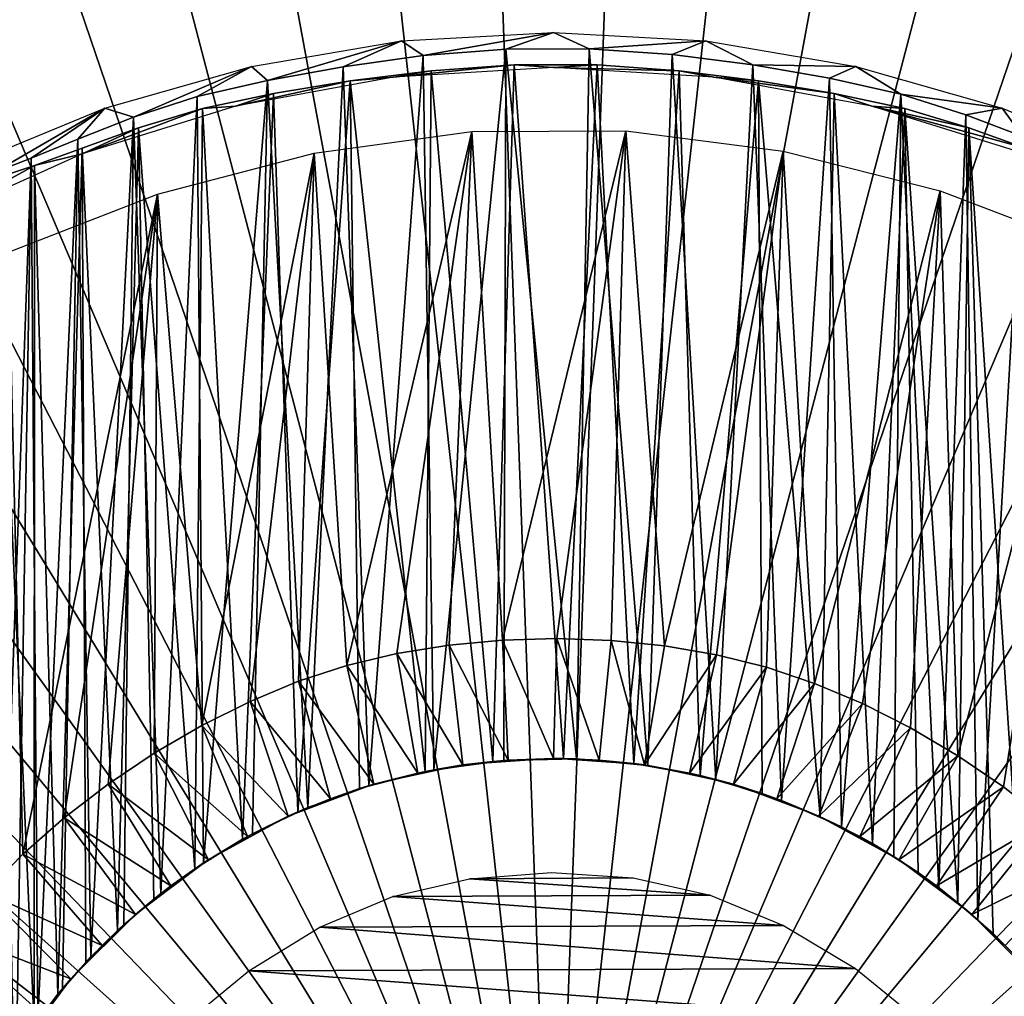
# Model space of a CAD drawing. Header units: millimetres. Extents: x -30.2 to 31.1, y -30.2 to 31.4.
# Tile 27 of 70: x -1.8 to 1.5, y 1.3 to 4.5. Entities that reach past the tile are written whole.
import ezdxf

# ---------------------------------------------------------------- set-up
doc = ezdxf.new("R2010")
doc.units = ezdxf.units.MM
doc.header["$LTSCALE"] = 81.481481
for name, color, linetype in [('1', 7, 'CONTINUOUS'), ('17', 7, 'CONTINUOUS'), ('2', 7, 'CONTINUOUS'), ('3', 7, 'CONTINUOUS'), ('5', 7, 'CONTINUOUS'), ('7', 7, 'CONTINUOUS'), ('8', 7, 'CONTINUOUS'), ('9', 7, 'CONTINUOUS')]:
    doc.layers.add(name, color=color, linetype=linetype)

msp = doc.modelspace()

# ---------------------------------------------------------------- linework, layer by layer
at = {"layer": '1', "color": 251, "linetype": 'Continuous', "true_color": 0x4c4c4c}
for points in [[(-0.5, 4.4591, 3.4131), (0, 4.4871, 3.4131), (-0.4289, 4.4108, -0.5465), (-0.5, 4.4591, 3.4131)], [(-0.4289, 4.4108, -0.5465), (0, 4.4871, 3.4131), (-0.1576, 4.4324, -0.5062), (-0.4289, 4.4108, -0.5465)], [(-0.1576, 4.4324, -0.5062), (0, 4.4871, 3.4131), (0.1167, 4.4335, -0.5034), (-0.1576, 4.4324, -0.5062)], [(0, 4.4871, 3.4131), (0.5, 4.4591, 3.4131), (0.1167, 4.4335, -0.5034), (0, 4.4871, 3.4131)], [(-0.9938, 4.3756, 3.4131), (-0.5, 4.4591, 3.4131), (-0.9412, 4.3291, -0.7353), (-0.9938, 4.3756, 3.4131)], [(-0.9412, 4.3291, -0.7353), (-0.5, 4.4591, 3.4131), (-0.6918, 4.3744, -0.6234), (-0.9412, 4.3291, -0.7353)], [(-0.6918, 4.3744, -0.6234), (-0.5, 4.4591, 3.4131), (-0.4289, 4.4108, -0.5465), (-0.6918, 4.3744, -0.6234)], [(0.1167, 4.4335, -0.5034), (0.5, 4.4591, 3.4131), (0.3893, 4.4143, -0.5383), (0.1167, 4.4335, -0.5034)], [(0.3893, 4.4143, -0.5383), (0.5, 4.4591, 3.4131), (0.6546, 4.3802, -0.6102), (0.3893, 4.4143, -0.5383)], [(0.5, 4.4591, 3.4131), (0.9938, 4.3756, 3.4131), (0.6546, 4.3802, -0.6102), (0.5, 4.4591, 3.4131)], [(-1.4752, 4.2376, 3.4131), (-0.9938, 4.3756, 3.4131), (-1.3815, 4.2081, -1.0538), (-1.4752, 4.2376, 3.4131)], [(-1.3815, 4.2081, -1.0538), (-0.9938, 4.3756, 3.4131), (-1.1724, 4.2761, -0.8797), (-1.3815, 4.2081, -1.0538)], [(-1.1724, 4.2761, -0.8797), (-0.9938, 4.3756, 3.4131), (-0.9412, 4.3291, -0.7353), (-1.1724, 4.2761, -0.8797)], [(0, 4.3717, -5.4026), (-0.5269, 4.3398, -5.4026), (-0.1301, 4.3808, -4.4958), (0, 4.3717, -5.4026)], [(-0.1301, 4.3808, -4.4958), (-0.5269, 4.3398, -5.4026), (-0.403, 4.3613, -4.459), (-0.1301, 4.3808, -4.4958)], [(0.1434, 4.3808, -4.4949), (0, 4.3717, -5.4026), (-0.1301, 4.3808, -4.4958), (0.1434, 4.3808, -4.4949)], [(0.4127, 4.3613, -4.457), (0, 4.3717, -5.4026), (0.1434, 4.3808, -4.4949), (0.4127, 4.3613, -4.457)], [(0.5269, 4.3398, -5.4026), (0, 4.3717, -5.4026), (0.4127, 4.3613, -4.457), (0.5269, 4.3398, -5.4026)], [(0.6546, 4.3802, -0.6102), (0.9938, 4.3756, 3.4131), (0.9073, 4.3366, -0.7176), (0.6546, 4.3802, -0.6102)], [(0.9073, 4.3366, -0.7176), (0.9938, 4.3756, 3.4131), (1.1421, 4.2844, -0.8581), (0.9073, 4.3366, -0.7176)], [(0.9938, 4.3756, 3.4131), (1.4752, 4.2376, 3.4131), (1.1421, 4.2844, -0.8581), (0.9938, 4.3756, 3.4131)], [(-0.5269, 4.3398, -5.4026), (-1.0462, 4.2446, -5.4026), (-0.6689, 4.3278, -4.3848), (-0.5269, 4.3398, -5.4026)], [(-0.403, 4.3613, -4.459), (-0.5269, 4.3398, -5.4026), (-0.6689, 4.3278, -4.3848), (-0.403, 4.3613, -4.459)], [(0.6736, 4.3278, -4.3832), (0.5269, 4.3398, -5.4026), (0.4127, 4.3613, -4.457), (0.6736, 4.3278, -4.3832)], [(1.0462, 4.2446, -5.4026), (0.5269, 4.3398, -5.4026), (0.9222, 4.2859, -4.2747), (1.0462, 4.2446, -5.4026)], [(0.9222, 4.2859, -4.2747), (0.5269, 4.3398, -5.4026), (0.6736, 4.3278, -4.3832), (0.9222, 4.2859, -4.2747)], [(-0.6689, 4.3278, -4.3848), (-1.0462, 4.2446, -5.4026), (-0.9212, 4.286, -4.2752), (-0.6689, 4.3278, -4.3848)], [(-0.9212, 4.286, -4.2752), (-1.0462, 4.2446, -5.4026), (-1.1545, 4.2368, -4.1332), (-0.9212, 4.286, -4.2752)], [(1.1544, 4.2366, -4.1332), (1.0462, 4.2446, -5.4026), (0.9222, 4.2859, -4.2747), (1.1544, 4.2366, -4.1332)], [(1.1421, 4.2844, -0.8581), (1.4752, 4.2376, 3.4131), (1.3548, 4.2166, -1.0287), (1.1421, 4.2844, -0.8581)], [(-1.0462, 4.2446, -5.4026), (-1.5502, 4.0876, -5.4026), (-1.1545, 4.2368, -4.1332), (-1.0462, 4.2446, -5.4026)], [(1.5502, 4.0876, -5.4026), (1.0462, 4.2446, -5.4026), (1.5511, 4.1063, -3.7625), (1.5502, 4.0876, -5.4026)], [(1.5511, 4.1063, -3.7625), (1.0462, 4.2446, -5.4026), (1.3653, 4.173, -3.9615), (1.5511, 4.1063, -3.7625)], [(1.3653, 4.173, -3.9615), (1.0462, 4.2446, -5.4026), (1.1544, 4.2366, -4.1332), (1.3653, 4.173, -3.9615)], [(-1.9382, 4.0469, 3.4131), (-1.4752, 4.2376, 3.4131), (-1.8404, 4.0265, -1.7171), (-1.9382, 4.0469, 3.4131)], [(-1.8404, 4.0265, -1.7171), (-1.4752, 4.2376, 3.4131), (-1.7184, 4.0741, -1.4767), (-1.8404, 4.0265, -1.7171)], [(-1.7184, 4.0741, -1.4767), (-1.4752, 4.2376, 3.4131), (-1.5645, 4.1366, -1.2541), (-1.7184, 4.0741, -1.4767)], [(-1.5645, 4.1366, -1.2541), (-1.4752, 4.2376, 3.4131), (-1.3815, 4.2081, -1.0538), (-1.5645, 4.1366, -1.2541)], [(-1.1545, 4.2368, -4.1332), (-1.5502, 4.0876, -5.4026), (-1.3649, 4.1733, -3.9618), (-1.1545, 4.2368, -4.1332)], [(1.3548, 4.2166, -1.0287), (1.4752, 4.2376, 3.4131), (1.5423, 4.1447, -1.2267), (1.3548, 4.2166, -1.0287)], [(1.4752, 4.2376, 3.4131), (1.9382, 4.0469, 3.4131), (1.5423, 4.1447, -1.2267), (1.4752, 4.2376, 3.4131)], [(-1.3649, 4.1733, -3.9618), (-1.5502, 4.0876, -5.4026), (-1.55, 4.1067, -3.764), (-1.3649, 4.1733, -3.9618)], [(-1.5502, 4.0876, -5.4026), (-2.0316, 3.8709, -5.4026), (-1.707, 4.0495, -3.5423), (-1.5502, 4.0876, -5.4026)], [(-1.55, 4.1067, -3.764), (-1.5502, 4.0876, -5.4026), (-1.707, 4.0495, -3.5423), (-1.55, 4.1067, -3.764)], [(-1.707, 4.0495, -3.5423), (-2.0316, 3.8709, -5.4026), (-1.833, 4.0075, -3.3001), (-1.707, 4.0495, -3.5423)]]:
    msp.add_3dface(points, dxfattribs=at)
at = {"layer": '17', "color": 251, "linetype": 'Continuous', "true_color": 0x4c4c4c}
for points in [[(-0.0073, 1.725, 4.4), (0.2619, 1.707, 4.4), (-0.2762, 1.7046, 4.4), (-0.0073, 1.725, 4.4)], [(-0.2762, 1.7046, 4.4), (0.5146, 1.6503, 4.4), (-0.5282, 1.646, 4.4), (-0.2762, 1.7046, 4.4)], [(0.2619, 1.707, 4.4), (0.5146, 1.6503, 4.4), (-0.2762, 1.7046, 4.4), (0.2619, 1.707, 4.4)], [(-0.5282, 1.646, 4.4), (0.7562, 1.5503, 4.4), (-0.7682, 1.5447, 4.4), (-0.5282, 1.646, 4.4)], [(0.5146, 1.6503, 4.4), (0.7562, 1.5503, 4.4), (-0.5282, 1.646, 4.4), (0.5146, 1.6503, 4.4)], [(-0.7682, 1.5447, 4.4), (0.9924, 1.4088, 4.4), (-1.0022, 1.4021, 4.4), (-0.7682, 1.5447, 4.4)], [(0.7562, 1.5503, 4.4), (0.9924, 1.4088, 4.4), (-0.7682, 1.5447, 4.4), (0.7562, 1.5503, 4.4)], [(-1.0022, 1.4021, 4.4), (1.2068, 1.2347, 4.4), (-1.2142, 1.2274, 4.4), (-1.0022, 1.4021, 4.4)], [(0.9924, 1.4088, 4.4), (1.2068, 1.2347, 4.4), (-1.0022, 1.4021, 4.4), (0.9924, 1.4088, 4.4)]]:
    msp.add_3dface(points, dxfattribs=at)
at = {"layer": '2', "color": 251, "linetype": 'Continuous', "true_color": 0x4c4c4c}
for points in [[(-0.7871, 4.0898, -5.6), (-0.2688, 4.1613, -5.6), (-0.6805, 2.4054, -5.6), (-0.7871, 4.0898, -5.6)], [(-0.6805, 2.4054, -5.6), (-0.2688, 4.1613, -5.6), (-0.5156, 2.4449, -5.6), (-0.6805, 2.4054, -5.6)], [(-0.5156, 2.4449, -5.6), (-0.2688, 4.1613, -5.6), (-0.3439, 2.4729, -5.6), (-0.5156, 2.4449, -5.6)], [(-0.3439, 2.4729, -5.6), (-0.2688, 4.1613, -5.6), (-0.1678, 2.4894, -5.6), (-0.3439, 2.4729, -5.6)], [(-0.2688, 4.1613, -5.6), (0.2369, 4.1634, -5.6), (-0.1678, 2.4894, -5.6), (-0.2688, 4.1613, -5.6)], [(-0.1678, 2.4894, -5.6), (0.2369, 4.1634, -5.6), (0.0105, 2.4943, -5.6), (-0.1678, 2.4894, -5.6)], [(0.0105, 2.4943, -5.6), (0.2369, 4.1634, -5.6), (0.1888, 2.4877, -5.6), (0.0105, 2.4943, -5.6)], [(0.1888, 2.4877, -5.6), (0.2369, 4.1634, -5.6), (0.3647, 2.4698, -5.6), (0.1888, 2.4877, -5.6)], [(0.2369, 4.1634, -5.6), (0.7552, 4.0965, -5.6), (0.3647, 2.4698, -5.6), (0.2369, 4.1634, -5.6)], [(-1.3026, 3.9551, -5.6), (-0.7871, 4.0898, -5.6), (-1.1569, 2.2086, -5.6), (-1.3026, 3.9551, -5.6)], [(-1.1569, 2.2086, -5.6), (-0.7871, 4.0898, -5.6), (-0.998, 2.2877, -5.6), (-1.1569, 2.2086, -5.6)], [(-0.998, 2.2877, -5.6), (-0.7871, 4.0898, -5.6), (-0.8388, 2.3536, -5.6), (-0.998, 2.2877, -5.6)], [(-0.8388, 2.3536, -5.6), (-0.7871, 4.0898, -5.6), (-0.6805, 2.4054, -5.6), (-0.8388, 2.3536, -5.6)], [(0.3647, 2.4698, -5.6), (0.7552, 4.0965, -5.6), (0.536, 2.4404, -5.6), (0.3647, 2.4698, -5.6)], [(0.536, 2.4404, -5.6), (0.7552, 4.0965, -5.6), (0.7004, 2.3996, -5.6), (0.536, 2.4404, -5.6)], [(0.7004, 2.3996, -5.6), (0.7552, 4.0965, -5.6), (0.858, 2.3469, -5.6), (0.7004, 2.3996, -5.6)], [(0.7552, 4.0965, -5.6), (1.2712, 3.9663, -5.6), (0.858, 2.3469, -5.6), (0.7552, 4.0965, -5.6)], [(-1.7919, 3.7641, -5.6), (-1.3026, 3.9551, -5.6), (-1.7451, 1.7853, -5.6), (-1.7919, 3.7641, -5.6)], [(-1.7451, 1.7853, -5.6), (-1.3026, 3.9551, -5.6), (-1.6096, 1.9047, -5.6), (-1.7451, 1.7853, -5.6)], [(-1.6096, 1.9047, -5.6), (-1.3026, 3.9551, -5.6), (-1.4649, 2.0159, -5.6), (-1.6096, 1.9047, -5.6)], [(-1.4649, 2.0159, -5.6), (-1.3026, 3.9551, -5.6), (-1.3133, 2.1176, -5.6), (-1.4649, 2.0159, -5.6)], [(-1.3133, 2.1176, -5.6), (-1.3026, 3.9551, -5.6), (-1.1569, 2.2086, -5.6), (-1.3133, 2.1176, -5.6)], [(0.858, 2.3469, -5.6), (1.2712, 3.9663, -5.6), (1.0161, 2.2801, -5.6), (0.858, 2.3469, -5.6)], [(1.0161, 2.2801, -5.6), (1.2712, 3.9663, -5.6), (1.1737, 2.2002, -5.6), (1.0161, 2.2801, -5.6)], [(1.1737, 2.2002, -5.6), (1.2712, 3.9663, -5.6), (1.3286, 2.1085, -5.6), (1.1737, 2.2002, -5.6)], [(1.2712, 3.9663, -5.6), (1.762, 3.7789, -5.6), (1.3286, 2.1085, -5.6), (1.2712, 3.9663, -5.6)], [(-1.8692, 1.6589, -5.6), (-1.7919, 3.7641, -5.6), (-1.7451, 1.7853, -5.6), (-1.8692, 1.6589, -5.6)], [(1.3286, 2.1085, -5.6), (1.762, 3.7789, -5.6), (1.4787, 2.0062, -5.6), (1.3286, 2.1085, -5.6)], [(1.4787, 2.0062, -5.6), (1.762, 3.7789, -5.6), (1.6218, 1.8945, -5.6), (1.4787, 2.0062, -5.6)]]:
    msp.add_3dface(points, dxfattribs=at)
at = {"layer": '3', "color": 251, "linetype": 'Continuous', "true_color": 0x4c4c4c}
for points in [[(-0.1678, 2.4894, -5.6), (0.0105, 2.4943, -5.6), (0, 2.1, -5.2), (-0.1678, 2.4894, -5.6)], [(0, 2.1, -5.2), (0.0105, 2.4943, -5.6), (0.1498, 2.0946, -5.2), (0, 2.1, -5.2)], [(0.0105, 2.4943, -5.6), (0.1888, 2.4877, -5.6), (0.1498, 2.0946, -5.2), (0.0105, 2.4943, -5.6)], [(-0.5156, 2.4449, -5.6), (-0.3439, 2.4729, -5.6), (-0.2989, 2.0786, -5.2), (-0.5156, 2.4449, -5.6)], [(-0.3439, 2.4729, -5.6), (-0.1678, 2.4894, -5.6), (-0.1498, 2.0946, -5.2), (-0.3439, 2.4729, -5.6)], [(-0.2989, 2.0786, -5.2), (-0.3439, 2.4729, -5.6), (-0.1498, 2.0946, -5.2), (-0.2989, 2.0786, -5.2)], [(-0.1498, 2.0946, -5.2), (-0.1678, 2.4894, -5.6), (0, 2.1, -5.2), (-0.1498, 2.0946, -5.2)], [(0.1498, 2.0946, -5.2), (0.1888, 2.4877, -5.6), (0.2989, 2.0786, -5.2), (0.1498, 2.0946, -5.2)], [(0.1888, 2.4877, -5.6), (0.3647, 2.4698, -5.6), (0.2989, 2.0786, -5.2), (0.1888, 2.4877, -5.6)], [(0.3647, 2.4698, -5.6), (0.536, 2.4404, -5.6), (0.2989, 2.0786, -5.2), (0.3647, 2.4698, -5.6)], [(-0.6805, 2.4054, -5.6), (-0.5156, 2.4449, -5.6), (-0.4464, 2.052, -5.2), (-0.6805, 2.4054, -5.6)], [(-0.4464, 2.052, -5.2), (-0.5156, 2.4449, -5.6), (-0.2989, 2.0786, -5.2), (-0.4464, 2.052, -5.2)], [(0.2989, 2.0786, -5.2), (0.536, 2.4404, -5.6), (0.4464, 2.052, -5.2), (0.2989, 2.0786, -5.2)], [(0.536, 2.4404, -5.6), (0.7004, 2.3996, -5.6), (0.4464, 2.052, -5.2), (0.536, 2.4404, -5.6)], [(-0.8388, 2.3536, -5.6), (-0.6805, 2.4054, -5.6), (-0.5916, 2.0149, -5.2), (-0.8388, 2.3536, -5.6)], [(-0.5916, 2.0149, -5.2), (-0.6805, 2.4054, -5.6), (-0.4464, 2.052, -5.2), (-0.5916, 2.0149, -5.2)], [(0.4464, 2.052, -5.2), (0.7004, 2.3996, -5.6), (0.5916, 2.0149, -5.2), (0.4464, 2.052, -5.2)], [(0.7004, 2.3996, -5.6), (0.858, 2.3469, -5.6), (0.5916, 2.0149, -5.2), (0.7004, 2.3996, -5.6)], [(-0.998, 2.2877, -5.6), (-0.8388, 2.3536, -5.6), (-0.7339, 1.9676, -5.2), (-0.998, 2.2877, -5.6)], [(-0.7339, 1.9676, -5.2), (-0.8388, 2.3536, -5.6), (-0.5916, 2.0149, -5.2), (-0.7339, 1.9676, -5.2)], [(0.5916, 2.0149, -5.2), (0.858, 2.3469, -5.6), (0.7339, 1.9676, -5.2), (0.5916, 2.0149, -5.2)], [(0.858, 2.3469, -5.6), (1.0161, 2.2801, -5.6), (0.7339, 1.9676, -5.2), (0.858, 2.3469, -5.6)], [(-1.1569, 2.2086, -5.6), (-0.998, 2.2877, -5.6), (-0.8724, 1.9102, -5.2), (-1.1569, 2.2086, -5.6)], [(-0.8724, 1.9102, -5.2), (-0.998, 2.2877, -5.6), (-0.7339, 1.9676, -5.2), (-0.8724, 1.9102, -5.2)], [(0.7339, 1.9676, -5.2), (1.0161, 2.2801, -5.6), (0.8724, 1.9102, -5.2), (0.7339, 1.9676, -5.2)], [(1.0161, 2.2801, -5.6), (1.1737, 2.2002, -5.6), (0.8724, 1.9102, -5.2), (1.0161, 2.2801, -5.6)], [(-1.3133, 2.1176, -5.6), (-1.1569, 2.2086, -5.6), (-1.0064, 1.8431, -5.2), (-1.3133, 2.1176, -5.6)], [(-1.0064, 1.8431, -5.2), (-1.1569, 2.2086, -5.6), (-0.8724, 1.9102, -5.2), (-1.0064, 1.8431, -5.2)], [(0.8724, 1.9102, -5.2), (1.1737, 2.2002, -5.6), (1.0064, 1.8431, -5.2), (0.8724, 1.9102, -5.2)], [(1.1737, 2.2002, -5.6), (1.3286, 2.1085, -5.6), (1.0064, 1.8431, -5.2), (1.1737, 2.2002, -5.6)], [(-1.4649, 2.0159, -5.6), (-1.3133, 2.1176, -5.6), (-1.1353, 1.7666, -5.2), (-1.4649, 2.0159, -5.6)], [(-1.1353, 1.7666, -5.2), (-1.3133, 2.1176, -5.6), (-1.0064, 1.8431, -5.2), (-1.1353, 1.7666, -5.2)], [(1.0064, 1.8431, -5.2), (1.3286, 2.1085, -5.6), (1.1353, 1.7666, -5.2), (1.0064, 1.8431, -5.2)], [(1.3286, 2.1085, -5.6), (1.4787, 2.0062, -5.6), (1.1353, 1.7666, -5.2), (1.3286, 2.1085, -5.6)], [(-1.6096, 1.9047, -5.6), (-1.4649, 2.0159, -5.6), (-1.2585, 1.6811, -5.2), (-1.6096, 1.9047, -5.6)], [(-1.2585, 1.6811, -5.2), (-1.4649, 2.0159, -5.6), (-1.1353, 1.7666, -5.2), (-1.2585, 1.6811, -5.2)], [(1.1353, 1.7666, -5.2), (1.4787, 2.0062, -5.6), (1.2585, 1.6811, -5.2), (1.1353, 1.7666, -5.2)], [(1.4787, 2.0062, -5.6), (1.6218, 1.8945, -5.6), (1.2585, 1.6811, -5.2), (1.4787, 2.0062, -5.6)], [(-1.7451, 1.7853, -5.6), (-1.6096, 1.9047, -5.6), (-1.3752, 1.5871, -5.2), (-1.7451, 1.7853, -5.6)], [(-1.3752, 1.5871, -5.2), (-1.6096, 1.9047, -5.6), (-1.2585, 1.6811, -5.2), (-1.3752, 1.5871, -5.2)], [(1.2585, 1.6811, -5.2), (1.6218, 1.8945, -5.6), (1.3752, 1.5871, -5.2), (1.2585, 1.6811, -5.2)], [(1.6218, 1.8945, -5.6), (1.7558, 1.7748, -5.6), (1.3752, 1.5871, -5.2), (1.6218, 1.8945, -5.6)], [(-1.8692, 1.6589, -5.6), (-1.7451, 1.7853, -5.6), (-1.4849, 1.4849, -5.2), (-1.8692, 1.6589, -5.6)], [(-1.4849, 1.4849, -5.2), (-1.7451, 1.7853, -5.6), (-1.3752, 1.5871, -5.2), (-1.4849, 1.4849, -5.2)], [(1.3752, 1.5871, -5.2), (1.7558, 1.7748, -5.6), (1.4849, 1.4849, -5.2), (1.3752, 1.5871, -5.2)], [(-1.9797, 1.5267, -5.6), (-1.8692, 1.6589, -5.6), (-1.5871, 1.3752, -5.2), (-1.9797, 1.5267, -5.6)], [(-1.5871, 1.3752, -5.2), (-1.8692, 1.6589, -5.6), (-1.4849, 1.4849, -5.2), (-1.5871, 1.3752, -5.2)], [(-2.0767, 1.3886, -5.6), (-1.9797, 1.5267, -5.6), (-1.6811, 1.2585, -5.2), (-2.0767, 1.3886, -5.6)], [(-1.6811, 1.2585, -5.2), (-1.9797, 1.5267, -5.6), (-1.5871, 1.3752, -5.2), (-1.6811, 1.2585, -5.2)], [(-1.7666, 1.1353, -5.2), (-2.0767, 1.3886, -5.6), (-1.6811, 1.2585, -5.2), (-1.7666, 1.1353, -5.2)]]:
    msp.add_3dface(points, dxfattribs=at)
at = {"layer": '5', "color": 251, "linetype": 'Continuous', "true_color": 0x4c4c4c}
for points in [[(-0.2989, 2.0786, 3.2), (-0.5916, 2.0149, 3.2), (-0.3939, 2.0627, -0.5402), (-0.2989, 2.0786, 3.2)], [(-0.4464, 2.052, -5.2), (-0.2989, 2.0786, -5.2), (-0.4228, 2.057, -4.4553), (-0.4464, 2.052, -5.2)], [(-0.4228, 2.057, -4.4553), (-0.2989, 2.0786, -5.2), (-0.2001, 2.0904, -4.4869), (-0.4228, 2.057, -4.4553)], [(-0.1642, 2.0936, -0.5118), (-0.2989, 2.0786, 3.2), (-0.3939, 2.0627, -0.5402), (-0.1642, 2.0936, -0.5118)], [(0, 2.1, 3.2), (-0.2989, 2.0786, 3.2), (-0.1642, 2.0936, -0.5118), (0, 2.1, 3.2)], [(-0.2989, 2.0786, -5.2), (-0.1498, 2.0946, -5.2), (-0.2001, 2.0904, -4.4869), (-0.2989, 2.0786, -5.2)], [(-0.1498, 2.0946, -5.2), (0, 2.1, -5.2), (-0.2001, 2.0904, -4.4869), (-0.1498, 2.0946, -5.2)], [(-0.2001, 2.0904, -4.4869), (0, 2.1, -5.2), (0.0329, 2.0997, -4.4941), (-0.2001, 2.0904, -4.4869)], [(0.0748, 2.0987, -0.506), (0, 2.1, 3.2), (-0.1642, 2.0936, -0.5118), (0.0748, 2.0987, -0.506)], [(0, 2.1, -5.2), (0.1498, 2.0946, -5.2), (0.0329, 2.0997, -4.4941), (0, 2.1, -5.2)], [(0.2989, 2.0786, 3.2), (0, 2.1, 3.2), (0.0748, 2.0987, -0.506), (0.2989, 2.0786, 3.2)], [(0.0329, 2.0997, -4.4941), (0.1498, 2.0946, -5.2), (0.264, 2.0833, -4.4789), (0.0329, 2.0997, -4.4941)], [(0.3092, 2.0771, -0.5247), (0.2989, 2.0786, 3.2), (0.0748, 2.0987, -0.506), (0.3092, 2.0771, -0.5247)], [(0.1498, 2.0946, -5.2), (0.2989, 2.0786, -5.2), (0.264, 2.0833, -4.4789), (0.1498, 2.0946, -5.2)], [(0.2989, 2.0786, -5.2), (0.4464, 2.052, -5.2), (0.264, 2.0833, -4.4789), (0.2989, 2.0786, -5.2)], [(0.264, 2.0833, -4.4789), (0.4464, 2.052, -5.2), (0.4813, 2.0441, -4.4423), (0.264, 2.0833, -4.4789)], [(0.5916, 2.0149, 3.2), (0.2989, 2.0786, 3.2), (0.5331, 2.0312, -0.5727), (0.5916, 2.0149, 3.2)], [(0.5331, 2.0312, -0.5727), (0.2989, 2.0786, 3.2), (0.3092, 2.0771, -0.5247), (0.5331, 2.0312, -0.5727)], [(-0.638, 2.0008, -4.3939), (-0.4464, 2.052, -5.2), (-0.4228, 2.057, -4.4553), (-0.638, 2.0008, -4.3939)], [(-0.5916, 2.0149, -5.2), (-0.4464, 2.052, -5.2), (-0.638, 2.0008, -4.3939), (-0.5916, 2.0149, -5.2)], [(-0.3939, 2.0627, -0.5402), (-0.5916, 2.0149, 3.2), (-0.6074, 2.0102, -0.5932), (-0.3939, 2.0627, -0.5402)], [(0.4464, 2.052, -5.2), (0.5916, 2.0149, -5.2), (0.4813, 2.0441, -4.4423), (0.4464, 2.052, -5.2)], [(0.4813, 2.0441, -4.4423), (0.5916, 2.0149, -5.2), (0.6859, 1.9848, -4.3789), (0.4813, 2.0441, -4.4423)], [(-0.5916, 2.0149, 3.2), (-0.8724, 1.9102, 3.2), (-0.6074, 2.0102, -0.5932), (-0.5916, 2.0149, 3.2)], [(-0.6074, 2.0102, -0.5932), (-0.8724, 1.9102, 3.2), (-0.8079, 1.9384, -0.6719), (-0.6074, 2.0102, -0.5932)], [(-0.7339, 1.9676, -5.2), (-0.5916, 2.0149, -5.2), (-0.638, 2.0008, -4.3939), (-0.7339, 1.9676, -5.2)], [(0.7489, 1.9619, -0.6491), (0.5916, 2.0149, 3.2), (0.5331, 2.0312, -0.5727), (0.7489, 1.9619, -0.6491)], [(0.5916, 2.0149, -5.2), (0.7339, 1.9676, -5.2), (0.6859, 1.9848, -4.3789), (0.5916, 2.0149, -5.2)], [(0.8724, 1.9102, 3.2), (0.5916, 2.0149, 3.2), (0.7489, 1.9619, -0.6491), (0.8724, 1.9102, 3.2)], [(-0.8409, 1.9243, -4.3105), (-0.7339, 1.9676, -5.2), (-0.638, 2.0008, -4.3939), (-0.8409, 1.9243, -4.3105)], [(0.7339, 1.9676, -5.2), (0.8724, 1.9102, -5.2), (0.6859, 1.9848, -4.3789), (0.7339, 1.9676, -5.2)], [(0.6859, 1.9848, -4.3789), (0.8724, 1.9102, -5.2), (0.8764, 1.9084, -4.2953), (0.6859, 1.9848, -4.3789)], [(-0.8724, 1.9102, -5.2), (-0.7339, 1.9676, -5.2), (-0.8409, 1.9243, -4.3105), (-0.8724, 1.9102, -5.2)], [(0.9465, 1.8746, -0.7413), (0.8724, 1.9102, 3.2), (0.7489, 1.9619, -0.6491), (0.9465, 1.8746, -0.7413)], [(-0.8724, 1.9102, 3.2), (-1.1353, 1.7666, 3.2), (-0.9904, 1.8518, -0.7648), (-0.8724, 1.9102, 3.2)], [(-1.0229, 1.834, -4.2173), (-0.8724, 1.9102, -5.2), (-0.8409, 1.9243, -4.3105), (-1.0229, 1.834, -4.2173)], [(-1.0064, 1.8431, -5.2), (-0.8724, 1.9102, -5.2), (-1.0229, 1.834, -4.2173), (-1.0064, 1.8431, -5.2)], [(-0.8079, 1.9384, -0.6719), (-0.8724, 1.9102, 3.2), (-0.9904, 1.8518, -0.7648), (-0.8079, 1.9384, -0.6719)], [(0.8724, 1.9102, -5.2), (1.0064, 1.8431, -5.2), (0.8764, 1.9084, -4.2953), (0.8724, 1.9102, -5.2)], [(1.1353, 1.7666, 3.2), (0.8724, 1.9102, 3.2), (1.1183, 1.7775, -0.8392), (1.1353, 1.7666, 3.2)], [(1.1183, 1.7775, -0.8392), (0.8724, 1.9102, 3.2), (0.9465, 1.8746, -0.7413), (1.1183, 1.7775, -0.8392)], [(0.8764, 1.9084, -4.2953), (1.0064, 1.8431, -5.2), (1.048, 1.8198, -4.2024), (0.8764, 1.9084, -4.2953)], [(-0.9904, 1.8518, -0.7648), (-1.1353, 1.7666, 3.2), (-1.1511, 1.7564, -0.8622), (-0.9904, 1.8518, -0.7648)], [(-1.1794, 1.7375, -4.1189), (-1.1353, 1.7666, -5.2), (-1.0229, 1.834, -4.2173), (-1.1794, 1.7375, -4.1189)], [(-1.1353, 1.7666, -5.2), (-1.0064, 1.8431, -5.2), (-1.0229, 1.834, -4.2173), (-1.1353, 1.7666, -5.2)], [(1.0064, 1.8431, -5.2), (1.1353, 1.7666, -5.2), (1.048, 1.8198, -4.2024), (1.0064, 1.8431, -5.2)], [(1.048, 1.8198, -4.2024), (1.1353, 1.7666, -5.2), (1.1981, 1.7247, -4.1045), (1.048, 1.8198, -4.2024)], [(-1.1353, 1.7666, 3.2), (-1.3752, 1.5871, 3.2), (-1.1511, 1.7564, -0.8622), (-1.1353, 1.7666, 3.2)], [(-1.1511, 1.7564, -0.8622), (-1.3752, 1.5871, 3.2), (-1.291, 1.6563, -0.97), (-1.1511, 1.7564, -0.8622)], [(-1.2585, 1.6811, -5.2), (-1.1353, 1.7666, -5.2), (-1.1794, 1.7375, -4.1189), (-1.2585, 1.6811, -5.2)], [(1.2664, 1.6752, -0.949), (1.1353, 1.7666, 3.2), (1.1183, 1.7775, -0.8392), (1.2664, 1.6752, -0.949)], [(1.1353, 1.7666, -5.2), (1.2585, 1.6811, -5.2), (1.1981, 1.7247, -4.1045), (1.1353, 1.7666, -5.2)], [(1.3752, 1.5871, 3.2), (1.1353, 1.7666, 3.2), (1.2664, 1.6752, -0.949), (1.3752, 1.5871, 3.2)], [(-1.3149, 1.6374, -4.0093), (-1.2585, 1.6811, -5.2), (-1.1794, 1.7375, -4.1189), (-1.3149, 1.6374, -4.0093)], [(1.1981, 1.7247, -4.1045), (1.2585, 1.6811, -5.2), (1.3293, 1.6257, -3.9962), (1.1981, 1.7247, -4.1045)], [(-1.291, 1.6563, -0.97), (-1.3752, 1.5871, 3.2), (-1.4135, 1.5531, -1.085), (-1.291, 1.6563, -0.97)], [(-1.3752, 1.5871, -5.2), (-1.2585, 1.6811, -5.2), (-1.3149, 1.6374, -4.0093), (-1.3752, 1.5871, -5.2)], [(1.2585, 1.6811, -5.2), (1.3752, 1.5871, -5.2), (1.3293, 1.6257, -3.9962), (1.2585, 1.6811, -5.2)], [(1.3953, 1.5694, -1.0671), (1.3752, 1.5871, 3.2), (1.2664, 1.6752, -0.949), (1.3953, 1.5694, -1.0671)], [(-1.4335, 1.5346, -3.8942), (-1.3752, 1.5871, -5.2), (-1.3149, 1.6374, -4.0093), (-1.4335, 1.5346, -3.8942)], [(1.3293, 1.6257, -3.9962), (1.3752, 1.5871, -5.2), (1.4448, 1.524, -3.8825), (1.3293, 1.6257, -3.9962)], [(-1.3752, 1.5871, 3.2), (-1.5871, 1.3752, 3.2), (-1.4135, 1.5531, -1.085), (-1.3752, 1.5871, 3.2)], [(-1.4849, 1.4849, -5.2), (-1.3752, 1.5871, -5.2), (-1.4335, 1.5346, -3.8942), (-1.4849, 1.4849, -5.2)], [(1.3752, 1.5871, -5.2), (1.4849, 1.4849, -5.2), (1.4448, 1.524, -3.8825), (1.3752, 1.5871, -5.2)], [(1.5871, 1.3752, 3.2), (1.3752, 1.5871, 3.2), (1.5085, 1.461, -1.1865), (1.5871, 1.3752, 3.2)], [(1.5085, 1.461, -1.1865), (1.3752, 1.5871, 3.2), (1.3953, 1.5694, -1.0671), (1.5085, 1.461, -1.1865)], [(-1.4135, 1.5531, -1.085), (-1.5871, 1.3752, 3.2), (-1.5214, 1.4475, -1.2015), (-1.4135, 1.5531, -1.085)], [(-1.5385, 1.4293, -3.7789), (-1.4849, 1.4849, -5.2), (-1.4335, 1.5346, -3.8942), (-1.5385, 1.4293, -3.7789)], [(1.4448, 1.524, -3.8825), (1.4849, 1.4849, -5.2), (1.5473, 1.4198, -3.7681), (1.4448, 1.524, -3.8825)], [(-1.5871, 1.3752, -5.2), (-1.4849, 1.4849, -5.2), (-1.5385, 1.4293, -3.7789), (-1.5871, 1.3752, -5.2)], [(-1.6297, 1.3244, -3.6616), (-1.5871, 1.3752, -5.2), (-1.5385, 1.4293, -3.7789), (-1.6297, 1.3244, -3.6616)], [(-1.5214, 1.4475, -1.2015), (-1.5871, 1.3752, 3.2), (-1.6154, 1.3418, -1.3187), (-1.5214, 1.4475, -1.2015)], [(-1.5871, 1.3752, 3.2), (-1.7666, 1.1353, 3.2), (-1.6154, 1.3418, -1.3187), (-1.5871, 1.3752, 3.2)], [(-1.6811, 1.2585, -5.2), (-1.5871, 1.3752, -5.2), (-1.6297, 1.3244, -3.6616), (-1.6811, 1.2585, -5.2)], [(-1.6154, 1.3418, -1.3187), (-1.7666, 1.1353, 3.2), (-1.6963, 1.2379, -1.4386), (-1.6154, 1.3418, -1.3187)], [(-1.7083, 1.2214, -3.5417), (-1.6811, 1.2585, -5.2), (-1.6297, 1.3244, -3.6616), (-1.7083, 1.2214, -3.5417)]]:
    msp.add_3dface(points, dxfattribs=at)
at = {"layer": '7', "color": 251, "linetype": 'Continuous', "true_color": 0x4c4c4c}
for points in [[(-0.1301, 4.3808, -4.4958), (-0.403, 4.3613, -4.459), (-0.2001, 2.0904, -4.4869), (-0.1301, 4.3808, -4.4958)], [(-0.1301, 4.3808, -4.4958), (-0.2001, 2.0904, -4.4869), (0.0329, 2.0997, -4.4941), (-0.1301, 4.3808, -4.4958)], [(0.1434, 4.3808, -4.4949), (-0.1301, 4.3808, -4.4958), (0.0329, 2.0997, -4.4941), (0.1434, 4.3808, -4.4949)], [(0.1434, 4.3808, -4.4949), (0.0329, 2.0997, -4.4941), (0.264, 2.0833, -4.4789), (0.1434, 4.3808, -4.4949)], [(0.4127, 4.3613, -4.457), (0.1434, 4.3808, -4.4949), (0.264, 2.0833, -4.4789), (0.4127, 4.3613, -4.457)], [(-0.403, 4.3613, -4.459), (-0.6689, 4.3278, -4.3848), (-0.4228, 2.057, -4.4553), (-0.403, 4.3613, -4.459)], [(-0.403, 4.3613, -4.459), (-0.4228, 2.057, -4.4553), (-0.2001, 2.0904, -4.4869), (-0.403, 4.3613, -4.459)], [(0.4127, 4.3613, -4.457), (0.264, 2.0833, -4.4789), (0.4813, 2.0441, -4.4423), (0.4127, 4.3613, -4.457)], [(0.6736, 4.3278, -4.3832), (0.4127, 4.3613, -4.457), (0.4813, 2.0441, -4.4423), (0.6736, 4.3278, -4.3832)], [(-0.6689, 4.3278, -4.3848), (-0.9212, 4.286, -4.2752), (-0.8409, 1.9243, -4.3105), (-0.6689, 4.3278, -4.3848)], [(-0.6689, 4.3278, -4.3848), (-0.8409, 1.9243, -4.3105), (-0.638, 2.0008, -4.3939), (-0.6689, 4.3278, -4.3848)], [(-0.6689, 4.3278, -4.3848), (-0.638, 2.0008, -4.3939), (-0.4228, 2.057, -4.4553), (-0.6689, 4.3278, -4.3848)], [(0.6736, 4.3278, -4.3832), (0.4813, 2.0441, -4.4423), (0.6859, 1.9848, -4.3789), (0.6736, 4.3278, -4.3832)], [(0.9222, 4.2859, -4.2747), (0.6736, 4.3278, -4.3832), (0.8764, 1.9084, -4.2953), (0.9222, 4.2859, -4.2747)], [(0.6736, 4.3278, -4.3832), (0.6859, 1.9848, -4.3789), (0.8764, 1.9084, -4.2953), (0.6736, 4.3278, -4.3832)], [(-0.9212, 4.286, -4.2752), (-1.1545, 4.2368, -4.1332), (-1.0229, 1.834, -4.2173), (-0.9212, 4.286, -4.2752)], [(-0.9212, 4.286, -4.2752), (-1.0229, 1.834, -4.2173), (-0.8409, 1.9243, -4.3105), (-0.9212, 4.286, -4.2752)], [(0.9222, 4.2859, -4.2747), (0.8764, 1.9084, -4.2953), (1.048, 1.8198, -4.2024), (0.9222, 4.2859, -4.2747)], [(1.1544, 4.2366, -4.1332), (0.9222, 4.2859, -4.2747), (1.048, 1.8198, -4.2024), (1.1544, 4.2366, -4.1332)], [(-1.1545, 4.2368, -4.1332), (-1.3649, 4.1733, -3.9618), (-1.1794, 1.7375, -4.1189), (-1.1545, 4.2368, -4.1332)], [(-1.1545, 4.2368, -4.1332), (-1.1794, 1.7375, -4.1189), (-1.0229, 1.834, -4.2173), (-1.1545, 4.2368, -4.1332)], [(1.1544, 4.2366, -4.1332), (1.048, 1.8198, -4.2024), (1.1981, 1.7247, -4.1045), (1.1544, 4.2366, -4.1332)], [(1.3653, 4.173, -3.9615), (1.1544, 4.2366, -4.1332), (1.3293, 1.6257, -3.9962), (1.3653, 4.173, -3.9615)], [(1.1544, 4.2366, -4.1332), (1.1981, 1.7247, -4.1045), (1.3293, 1.6257, -3.9962), (1.1544, 4.2366, -4.1332)], [(-1.3649, 4.1733, -3.9618), (-1.55, 4.1067, -3.764), (-1.4335, 1.5346, -3.8942), (-1.3649, 4.1733, -3.9618)], [(-1.3649, 4.1733, -3.9618), (-1.4335, 1.5346, -3.8942), (-1.3149, 1.6374, -4.0093), (-1.3649, 4.1733, -3.9618)], [(-1.3649, 4.1733, -3.9618), (-1.3149, 1.6374, -4.0093), (-1.1794, 1.7375, -4.1189), (-1.3649, 4.1733, -3.9618)], [(1.3653, 4.173, -3.9615), (1.3293, 1.6257, -3.9962), (1.4448, 1.524, -3.8825), (1.3653, 4.173, -3.9615)], [(1.5511, 4.1063, -3.7625), (1.3653, 4.173, -3.9615), (1.5473, 1.4198, -3.7681), (1.5511, 4.1063, -3.7625)], [(1.3653, 4.173, -3.9615), (1.4448, 1.524, -3.8825), (1.5473, 1.4198, -3.7681), (1.3653, 4.173, -3.9615)], [(-1.55, 4.1067, -3.764), (-1.707, 4.0495, -3.5423), (-1.6297, 1.3244, -3.6616), (-1.55, 4.1067, -3.764)], [(-1.55, 4.1067, -3.764), (-1.6297, 1.3244, -3.6616), (-1.5385, 1.4293, -3.7789), (-1.55, 4.1067, -3.764)], [(-1.55, 4.1067, -3.764), (-1.5385, 1.4293, -3.7789), (-1.4335, 1.5346, -3.8942), (-1.55, 4.1067, -3.764)], [(-1.707, 4.0495, -3.5423), (-1.833, 4.0075, -3.3001), (-1.7083, 1.2214, -3.5417), (-1.707, 4.0495, -3.5423)], [(-1.707, 4.0495, -3.5423), (-1.7083, 1.2214, -3.5417), (-1.6297, 1.3244, -3.6616), (-1.707, 4.0495, -3.5423)], [(-1.833, 4.0075, -3.3001), (-1.7759, 1.1208, -3.42), (-1.7083, 1.2214, -3.5417), (-1.833, 4.0075, -3.3001)]]:
    msp.add_3dface(points, dxfattribs=at)
at = {"layer": '8', "color": 251, "linetype": 'Continuous', "true_color": 0x4c4c4c}
for points in [[(-0.6918, 4.3744, -0.6234), (-0.4289, 4.4108, -0.5465), (-0.6074, 2.0102, -0.5932), (-0.6918, 4.3744, -0.6234)], [(-0.4289, 4.4108, -0.5465), (-0.3939, 2.0627, -0.5402), (-0.6074, 2.0102, -0.5932), (-0.4289, 4.4108, -0.5465)], [(-0.4289, 4.4108, -0.5465), (-0.1576, 4.4324, -0.5062), (-0.3939, 2.0627, -0.5402), (-0.4289, 4.4108, -0.5465)], [(-0.1576, 4.4324, -0.5062), (-0.1642, 2.0936, -0.5118), (-0.3939, 2.0627, -0.5402), (-0.1576, 4.4324, -0.5062)], [(-0.1576, 4.4324, -0.5062), (0.0748, 2.0987, -0.506), (-0.1642, 2.0936, -0.5118), (-0.1576, 4.4324, -0.5062)], [(-0.1576, 4.4324, -0.5062), (0.1167, 4.4335, -0.5034), (0.0748, 2.0987, -0.506), (-0.1576, 4.4324, -0.5062)], [(0.1167, 4.4335, -0.5034), (0.3092, 2.0771, -0.5247), (0.0748, 2.0987, -0.506), (0.1167, 4.4335, -0.5034)], [(0.1167, 4.4335, -0.5034), (0.3893, 4.4143, -0.5383), (0.3092, 2.0771, -0.5247), (0.1167, 4.4335, -0.5034)], [(0.3893, 4.4143, -0.5383), (0.5331, 2.0312, -0.5727), (0.3092, 2.0771, -0.5247), (0.3893, 4.4143, -0.5383)], [(0.3893, 4.4143, -0.5383), (0.6546, 4.3802, -0.6102), (0.5331, 2.0312, -0.5727), (0.3893, 4.4143, -0.5383)], [(-0.9412, 4.3291, -0.7353), (-0.6918, 4.3744, -0.6234), (-0.8079, 1.9384, -0.6719), (-0.9412, 4.3291, -0.7353)], [(-0.6918, 4.3744, -0.6234), (-0.6074, 2.0102, -0.5932), (-0.8079, 1.9384, -0.6719), (-0.6918, 4.3744, -0.6234)], [(0.6546, 4.3802, -0.6102), (0.7489, 1.9619, -0.6491), (0.5331, 2.0312, -0.5727), (0.6546, 4.3802, -0.6102)], [(0.6546, 4.3802, -0.6102), (0.9073, 4.3366, -0.7176), (0.7489, 1.9619, -0.6491), (0.6546, 4.3802, -0.6102)], [(-1.1724, 4.2761, -0.8797), (-0.9412, 4.3291, -0.7353), (-1.1511, 1.7564, -0.8622), (-1.1724, 4.2761, -0.8797)], [(-0.9412, 4.3291, -0.7353), (-0.9904, 1.8518, -0.7648), (-1.1511, 1.7564, -0.8622), (-0.9412, 4.3291, -0.7353)], [(-0.9412, 4.3291, -0.7353), (-0.8079, 1.9384, -0.6719), (-0.9904, 1.8518, -0.7648), (-0.9412, 4.3291, -0.7353)], [(0.9073, 4.3366, -0.7176), (0.9465, 1.8746, -0.7413), (0.7489, 1.9619, -0.6491), (0.9073, 4.3366, -0.7176)], [(0.9073, 4.3366, -0.7176), (1.1421, 4.2844, -0.8581), (0.9465, 1.8746, -0.7413), (0.9073, 4.3366, -0.7176)], [(-1.3815, 4.2081, -1.0538), (-1.1724, 4.2761, -0.8797), (-1.291, 1.6563, -0.97), (-1.3815, 4.2081, -1.0538)], [(-1.1724, 4.2761, -0.8797), (-1.1511, 1.7564, -0.8622), (-1.291, 1.6563, -0.97), (-1.1724, 4.2761, -0.8797)], [(1.1421, 4.2844, -0.8581), (1.1183, 1.7775, -0.8392), (0.9465, 1.8746, -0.7413), (1.1421, 4.2844, -0.8581)], [(1.1421, 4.2844, -0.8581), (1.2664, 1.6752, -0.949), (1.1183, 1.7775, -0.8392), (1.1421, 4.2844, -0.8581)], [(1.1421, 4.2844, -0.8581), (1.3548, 4.2166, -1.0287), (1.2664, 1.6752, -0.949), (1.1421, 4.2844, -0.8581)], [(1.3548, 4.2166, -1.0287), (1.3953, 1.5694, -1.0671), (1.2664, 1.6752, -0.949), (1.3548, 4.2166, -1.0287)], [(1.3548, 4.2166, -1.0287), (1.5423, 4.1447, -1.2267), (1.3953, 1.5694, -1.0671), (1.3548, 4.2166, -1.0287)], [(-1.5645, 4.1366, -1.2541), (-1.3815, 4.2081, -1.0538), (-1.5214, 1.4475, -1.2015), (-1.5645, 4.1366, -1.2541)], [(-1.3815, 4.2081, -1.0538), (-1.4135, 1.5531, -1.085), (-1.5214, 1.4475, -1.2015), (-1.3815, 4.2081, -1.0538)], [(-1.3815, 4.2081, -1.0538), (-1.291, 1.6563, -0.97), (-1.4135, 1.5531, -1.085), (-1.3815, 4.2081, -1.0538)], [(1.5423, 4.1447, -1.2267), (1.5085, 1.461, -1.1865), (1.3953, 1.5694, -1.0671), (1.5423, 4.1447, -1.2267)], [(-1.7184, 4.0741, -1.4767), (-1.5645, 4.1366, -1.2541), (-1.6963, 1.2379, -1.4386), (-1.7184, 4.0741, -1.4767)], [(-1.5645, 4.1366, -1.2541), (-1.6154, 1.3418, -1.3187), (-1.6963, 1.2379, -1.4386), (-1.5645, 4.1366, -1.2541)], [(-1.5645, 4.1366, -1.2541), (-1.5214, 1.4475, -1.2015), (-1.6154, 1.3418, -1.3187), (-1.5645, 4.1366, -1.2541)], [(-1.8404, 4.0265, -1.7171), (-1.7184, 4.0741, -1.4767), (-1.8271, 1.0351, -1.6859), (-1.8404, 4.0265, -1.7171)], [(-1.7184, 4.0741, -1.4767), (-1.7661, 1.1361, -1.5611), (-1.8271, 1.0351, -1.6859), (-1.7184, 4.0741, -1.4767)], [(-1.7184, 4.0741, -1.4767), (-1.6963, 1.2379, -1.4386), (-1.7661, 1.1361, -1.5611), (-1.7184, 4.0741, -1.4767)]]:
    msp.add_3dface(points, dxfattribs=at)
at = {"layer": '9', "color": 251, "linetype": 'Continuous', "true_color": 0x4c4c4c}
for points in [[(-0.634, 5.762, 6.9605), (0, 0, 7), (-0.2117, 5.7929, 6.9605), (-0.634, 5.762, 6.9605)], [(-0.2117, 5.7929, 6.9605), (0, 0, 7), (0.2117, 5.7929, 6.9605), (-0.2117, 5.7929, 6.9605)], [(0.2117, 5.7929, 6.9605), (0, 0, 7), (0.634, 5.762, 6.9605), (0.2117, 5.7929, 6.9605)], [(-1.0529, 5.7003, 6.9605), (0, 0, 7), (-0.634, 5.762, 6.9605), (-1.0529, 5.7003, 6.9605)], [(0.634, 5.762, 6.9605), (0, 0, 7), (1.0529, 5.7003, 6.9605), (0.634, 5.762, 6.9605)], [(-1.4662, 5.6082, 6.9605), (0, 0, 7), (-1.0529, 5.7003, 6.9605), (-1.4662, 5.6082, 6.9605)], [(1.0529, 5.7003, 6.9605), (0, 0, 7), (1.4662, 5.6082, 6.9605), (1.0529, 5.7003, 6.9605)], [(-1.8717, 5.4863, 6.9605), (0, 0, 7), (-1.4662, 5.6082, 6.9605), (-1.8717, 5.4863, 6.9605)], [(1.4662, 5.6082, 6.9605), (0, 0, 7), (1.8717, 5.4863, 6.9605), (1.4662, 5.6082, 6.9605)], [(-2.2671, 5.335, 6.9605), (0, 0, 7), (-1.8717, 5.4863, 6.9605), (-2.2671, 5.335, 6.9605)], [(1.8717, 5.4863, 6.9605), (0, 0, 7), (2.2671, 5.335, 6.9605), (1.8717, 5.4863, 6.9605)], [(-2.6505, 5.1553, 6.9605), (0, 0, 7), (-2.2671, 5.335, 6.9605), (-2.6505, 5.1553, 6.9605)], [(2.2671, 5.335, 6.9605), (0, 0, 7), (2.6505, 5.1553, 6.9605), (2.2671, 5.335, 6.9605)], [(-3.0198, 4.9481, 6.9605), (0, 0, 7), (-2.6505, 5.1553, 6.9605), (-3.0198, 4.9481, 6.9605)], [(2.6505, 5.1553, 6.9605), (0, 0, 7), (3.0198, 4.9481, 6.9605), (2.6505, 5.1553, 6.9605)], [(-3.3729, 4.7144, 6.9605), (0, 0, 7), (-3.0198, 4.9481, 6.9605), (-3.3729, 4.7144, 6.9605)], [(3.0198, 4.9481, 6.9605), (0, 0, 7), (3.3729, 4.7144, 6.9605), (3.0198, 4.9481, 6.9605)], [(-3.708, 4.4556, 6.9605), (0, 0, 7), (-3.3729, 4.7144, 6.9605), (-3.708, 4.4556, 6.9605)], [(3.3729, 4.7144, 6.9605), (0, 0, 7), (3.708, 4.4556, 6.9605), (3.3729, 4.7144, 6.9605)], [(-4.0234, 4.1731, 6.9605), (0, 0, 7), (-3.708, 4.4556, 6.9605), (-4.0234, 4.1731, 6.9605)], [(3.708, 4.4556, 6.9605), (0, 0, 7), (4.0234, 4.1731, 6.9605), (3.708, 4.4556, 6.9605)], [(-4.3172, 3.8683, 6.9605), (0, 0, 7), (-4.0234, 4.1731, 6.9605), (-4.3172, 3.8683, 6.9605)], [(4.0234, 4.1731, 6.9605), (0, 0, 7), (4.3172, 3.8683, 6.9605), (4.0234, 4.1731, 6.9605)], [(-4.5881, 3.5428, 6.9605), (0, 0, 7), (-4.3172, 3.8683, 6.9605), (-4.5881, 3.5428, 6.9605)], [(4.3172, 3.8683, 6.9605), (0, 0, 7), (4.5881, 3.5428, 6.9605), (4.3172, 3.8683, 6.9605)], [(-4.8345, 3.1985, 6.9605), (0, 0, 7), (-4.5881, 3.5428, 6.9605), (-4.8345, 3.1985, 6.9605)], [(4.5881, 3.5428, 6.9605), (0, 0, 7), (4.8345, 3.1985, 6.9605), (4.5881, 3.5428, 6.9605)], [(-5.055, 2.837, 6.9605), (0, 0, 7), (-4.8345, 3.1985, 6.9605), (-5.055, 2.837, 6.9605)], [(4.8345, 3.1985, 6.9605), (0, 0, 7), (5.055, 2.837, 6.9605), (4.8345, 3.1985, 6.9605)], [(-5.2486, 2.4605, 6.9605), (0, 0, 7), (-5.055, 2.837, 6.9605), (-5.2486, 2.4605, 6.9605)], [(5.055, 2.837, 6.9605), (0, 0, 7), (5.2486, 2.4605, 6.9605), (5.055, 2.837, 6.9605)], [(-5.4142, 2.0708, 6.9605), (0, 0, 7), (-5.2486, 2.4605, 6.9605), (-5.4142, 2.0708, 6.9605)], [(5.2486, 2.4605, 6.9605), (0, 0, 7), (5.4142, 2.0708, 6.9605), (5.2486, 2.4605, 6.9605)], [(-5.551, 1.67, 6.9605), (0, 0, 7), (-5.4142, 2.0708, 6.9605), (-5.551, 1.67, 6.9605)], [(5.4142, 2.0708, 6.9605), (0, 0, 7), (5.551, 1.67, 6.9605), (5.4142, 2.0708, 6.9605)], [(-5.6581, 1.2604, 6.9605), (0, 0, 7), (-5.551, 1.67, 6.9605), (-5.6581, 1.2604, 6.9605)], [(5.551, 1.67, 6.9605), (0, 0, 7), (5.6581, 1.2604, 6.9605), (5.551, 1.67, 6.9605)]]:
    msp.add_3dface(points, dxfattribs=at)

doc.saveas('drawing.dxf')
